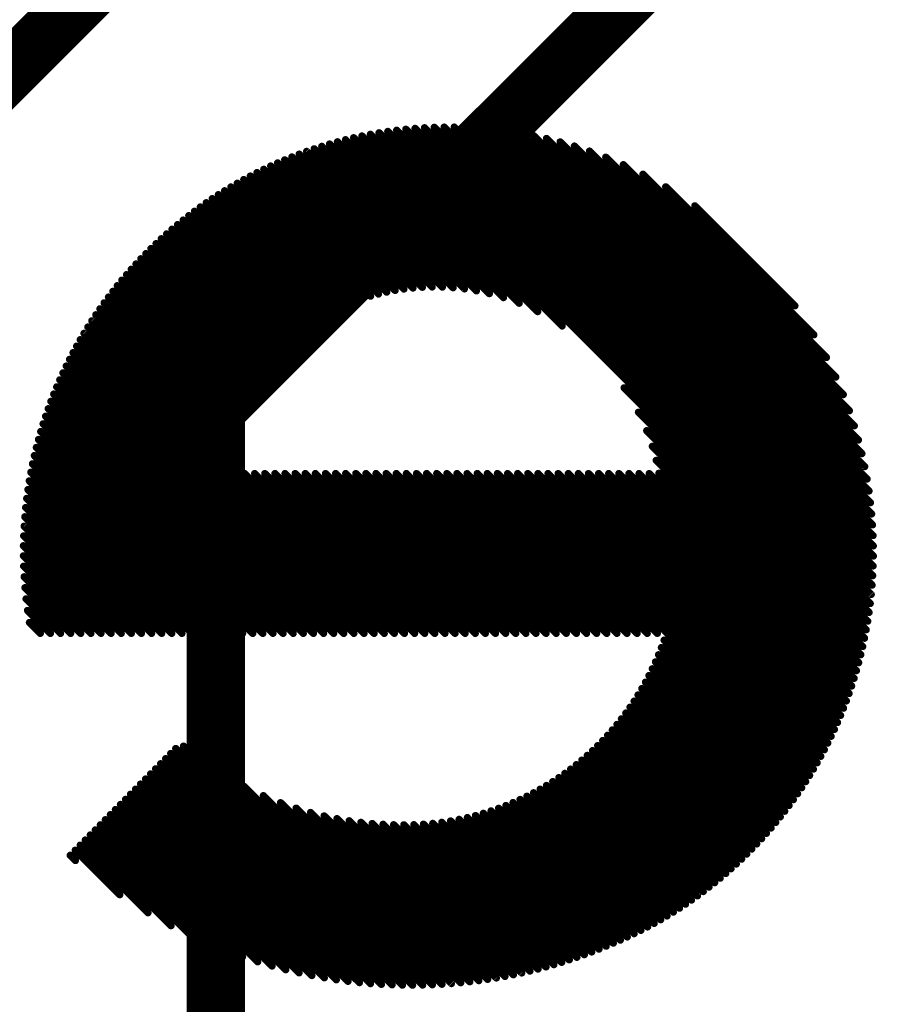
# Model space of a CAD drawing. Extents: x -13 to 79, y -40 to 78.
# Tile 52 of 96: x 44.02 to 47.03, y 14.43 to 17.87. Entities that reach past the tile are written whole.
import ezdxf

# ---------------------------------------------------------------- set-up
doc = ezdxf.new("R2010")
doc.units = 0
for name, color, linetype in [('1', 22, 'CONTINUOUS'), ('21', 253, 'CONTINUOUS'), ('22', 140, 'CONTINUOUS')]:
    doc.layers.add(name, color=color, linetype=linetype)

msp = doc.modelspace()

# ---------------------------------------------------------------- linework, layer by layer
at = {"layer": '1', "const_width": 0.2032}
for points in [[(47.752, 21.463), (42.799, 16.51)], [(49.022, 20.828), (44.704, 16.51)], [(44.704, 11.43), (44.704, 16.51)]]:
    msp.add_lwpolyline(points, dxfattribs=at)
at = {"layer": '1', "const_width": 0.1016}
for points in [[(44.7548, 16.51, 1), (44.6532, 16.51)], [(44.6681, 16.5459, 1), (44.7399, 16.4741)]]:
    msp.add_lwpolyline(points, format="xyb", dxfattribs=at)
at = {"layer": '21', "const_width": 3.048}
msp.add_lwpolyline([(32.385, 3.175, 0.4142), (61.595, 32.385)], format="xyb", dxfattribs=at)
at = {"layer": '22', "const_width": 0.0254}
for points in [[(46.9872, 15.8012), (45.305, 17.4834)], [(46.9913, 15.8324), (45.3362, 17.4876)], [(46.9948, 15.8643), (45.368, 17.4911)], [(46.9977, 15.8967), (45.4004, 17.494)], [(46.9999, 15.9299), (45.4335, 17.4963)], [(47.0014, 15.9638), (45.4674, 17.4978)], [(47.0022, 15.9984), (45.5019, 17.4986)], [(47.0021, 16.0338), (45.5373, 17.4986)], [(47.0011, 16.0702), (45.5736, 17.4977)], [(46.9992, 16.1075), (45.6108, 17.4959)], [(46.9962, 16.1457), (45.649, 17.493)], [(46.9922, 16.1851), (45.6883, 17.489)], [(46.9869, 16.2258), (45.729, 17.4837)], [(45.6601, 16.9162), (45.1291, 17.4472)], [(45.7093, 16.9023), (45.1572, 17.4545)], [(45.7644, 16.8826), (45.1857, 17.4613)], [(45.829, 16.8534), (45.2148, 17.4676)], [(45.9146, 16.8031), (45.2443, 17.4734)], [(46.9824, 15.7706), (45.2744, 17.4787)], [(46.9803, 16.2678), (45.7709, 17.4771)], [(46.9721, 16.3113), (45.8145, 17.4689)], [(46.9621, 16.3566), (45.8599, 17.4589)], [(46.9501, 16.404), (45.9073, 17.4468)], [(45.4958, 16.9391), (45.0213, 17.4136)], [(45.5333, 16.9369), (45.0476, 17.4226)], [(45.5729, 16.9327), (45.0743, 17.4312)], [(45.6149, 16.926), (45.1015, 17.4394)], [(46.9356, 16.4538), (45.9573, 17.4322)], [(46.9182, 16.5066), (46.0102, 17.4146)], [(45.393, 16.9358), (44.9447, 17.3841)], [(45.4259, 16.9383), (44.9698, 17.3943)], [(45.4601, 16.9394), (44.9954, 17.4042)], [(46.8971, 16.5631), (46.0668, 17.3934)], [(45.3012, 16.9215), (44.8715, 17.3512)], [(45.3308, 16.9273), (44.8956, 17.3625)], [(45.3613, 16.9321), (44.92, 17.3735)], [(46.871, 16.6245), (46.1284, 17.3671)], [(45.2178, 16.8989), (44.8016, 17.3151)], [(45.2448, 16.9072), (44.8246, 17.3275)], [(45.2726, 16.9148), (44.8479, 17.3395)], [(46.8381, 16.6928), (46.1969, 17.334)], [(45.1414, 16.8692), (44.7346, 17.276)], [(45.1662, 16.8798), (44.7566, 17.2893)], [(45.1916, 16.8897), (44.7789, 17.3024)], [(46.7942, 16.7721), (46.2765, 17.2898)], [(45.0939, 16.8459), (44.6915, 17.2484)], [(45.1174, 16.8579), (44.713, 17.2623)], [(45.049, 16.8201), (44.6499, 17.2193)], [(45.0712, 16.8333), (44.6705, 17.234)], [(46.728, 16.8736), (46.3783, 17.2233)], [(44.9862, 16.7769), (44.5896, 17.1735)], [(45.0066, 16.7919), (44.6094, 17.189)], [(45.0275, 16.8063), (44.6295, 17.2043)], [(44.9472, 16.7452), (44.551, 17.1414)], [(44.9664, 16.7613), (44.5702, 17.1576)], [(44.9104, 16.7113), (44.5135, 17.1082)], [(44.9285, 16.7285), (44.5321, 17.1249)], [(44.8758, 16.6751), (44.4772, 17.0737)], [(44.8929, 16.6935), (44.4952, 17.0911)], [(44.8435, 16.6367), (44.4421, 17.0381)], [(44.8594, 16.6562), (44.4595, 17.0561)], [(44.8134, 16.5961), (44.4082, 17.0013)], [(44.8282, 16.6167), (44.425, 17.0199)], [(44.7857, 16.5532), (44.3755, 16.9634)], [(44.7992, 16.575), (44.3917, 16.9825)], [(44.7727, 16.5308), (44.3596, 16.9439)], [(44.7486, 16.4842), (44.3286, 16.9041)], [(44.7603, 16.5078), (44.3439, 16.9242)], [(44.7271, 16.4349), (44.2989, 16.8631)], [(44.7375, 16.4599), (44.3136, 16.8838)], [(44.7174, 16.4093), (44.2845, 16.8422)], [(44.7004, 16.3556), (44.2567, 16.7993)], [(44.7085, 16.3828), (44.2705, 16.8209)], [(44.6931, 16.3275), (44.2433, 16.7774)], [(45.2219, 15.728), (44.2173, 16.7326)], [(44.6867, 16.2986), (44.2301, 16.7552)], [(45.1865, 15.728), (44.2049, 16.7097)], [(45.1158, 15.728), (44.181, 16.6629)], [(45.1512, 15.728), (44.1928, 16.6864)], [(45.0805, 15.728), (44.1696, 16.6389)], [(45.0098, 15.728), (44.1478, 16.59)], [(45.0451, 15.728), (44.1585, 16.6146)], [(46.9772, 15.7405), (46.1311, 16.5866)], [(44.9744, 15.728), (44.1375, 16.5649)], [(44.9391, 15.728), (44.1276, 16.5395)], [(44.8683, 15.728), (44.1089, 16.4875)], [(44.9037, 15.728), (44.1181, 16.5137)], [(46.9713, 15.711), (46.1811, 16.5013)], [(44.833, 15.728), (44.1002, 16.4608)], [(44.7976, 15.728), (44.0919, 16.4338)], [(46.965, 15.682), (46.21, 16.437)], [(44.7269, 15.728), (44.0767, 16.3783)], [(44.7623, 15.728), (44.0841, 16.4063)], [(46.9582, 15.6535), (46.2295, 16.3821)], [(44.6916, 15.728), (44.0697, 16.3498)], [(44.6562, 15.728), (44.0633, 16.3209)], [(46.9509, 15.6254), (46.2433, 16.333)], [(44.6209, 15.728), (44.0574, 16.2915)], [(45.2572, 15.728), (44.6984, 16.2869)], [(45.2926, 15.728), (44.7337, 16.2869)], [(45.328, 15.728), (44.7691, 16.2869)], [(45.3633, 15.728), (44.8044, 16.2869)], [(45.3987, 15.728), (44.8398, 16.2869)], [(45.434, 15.728), (44.8751, 16.2869)], [(45.4694, 15.728), (44.9105, 16.2869)], [(45.5047, 15.728), (44.9459, 16.2869)], [(45.5401, 15.728), (44.9812, 16.2869)], [(45.5755, 15.728), (45.0166, 16.2869)], [(45.6108, 15.728), (45.0519, 16.2869)], [(45.6462, 15.728), (45.0873, 16.2869)], [(45.6815, 15.728), (45.1226, 16.2869)], [(45.7169, 15.728), (45.158, 16.2869)], [(45.7522, 15.728), (45.1933, 16.2869)], [(45.7876, 15.728), (45.2287, 16.2869)], [(45.8229, 15.728), (45.264, 16.2869)], [(45.8583, 15.728), (45.2994, 16.2869)], [(45.8936, 15.728), (45.3348, 16.2869)], [(45.929, 15.728), (45.3701, 16.2869)], [(45.9644, 15.728), (45.4055, 16.2869)], [(45.9997, 15.728), (45.4408, 16.2869)], [(46.0351, 15.728), (45.4762, 16.2869)], [(46.0704, 15.728), (45.5115, 16.2869)], [(46.1058, 15.728), (45.5469, 16.2869)], [(46.1411, 15.728), (45.5822, 16.2869)], [(46.1765, 15.728), (45.6176, 16.2869)], [(46.2118, 15.728), (45.653, 16.2869)], [(46.2472, 15.728), (45.6883, 16.2869)], [(46.7794, 15.2312), (45.7237, 16.2869)], [(46.7927, 15.2532), (45.759, 16.2869)], [(46.8058, 15.2755), (45.7944, 16.2869)], [(46.8185, 15.2981), (45.8297, 16.2869)], [(46.8309, 15.3211), (45.8651, 16.2869)], [(46.843, 15.3444), (45.9004, 16.2869)], [(46.8547, 15.3681), (45.9358, 16.2869)], [(46.866, 15.3921), (45.9712, 16.2869)], [(46.877, 15.4164), (46.0065, 16.2869)], [(46.8876, 15.4412), (46.0419, 16.2869)], [(46.8979, 15.4663), (46.0772, 16.2869)], [(46.9077, 15.4918), (46.1126, 16.2869)], [(46.9172, 15.5177), (46.1479, 16.2869)], [(46.9263, 15.544), (46.1833, 16.2869)], [(46.9349, 15.5707), (46.2186, 16.2869)], [(46.9431, 15.5978), (46.2527, 16.2882)], [(44.5855, 15.728), (44.052, 16.2615)], [(44.5501, 15.728), (44.0472, 16.231)], [(44.5148, 15.728), (44.0429, 16.1999)], [(44.4794, 15.728), (44.0393, 16.1682)], [(44.4087, 15.728), (44.034, 16.1028)], [(44.4441, 15.728), (44.0363, 16.1358)], [(44.3734, 15.728), (44.0323, 16.0691)], [(44.338, 15.728), (44.0315, 16.0346)], [(44.3026, 15.728), (44.0314, 15.9992)], [(44.2673, 15.728), (44.0323, 15.9631)], [(44.2319, 15.728), (44.034, 15.926)], [(44.1966, 15.728), (44.0368, 15.8879)], [(44.1612, 15.728), (44.0406, 15.8486)], [(44.1259, 15.728), (44.0458, 15.8081)], [(44.0905, 15.728), (44.0524, 15.7662)], [(46.7657, 15.2096), (46.2708, 15.7045)], [(46.7516, 15.1882), (46.2614, 15.6785)], [(46.7227, 15.1465), (46.2408, 15.6284)], [(46.7373, 15.1672), (46.2514, 15.6532)], [(46.7077, 15.1261), (46.2296, 15.6042)], [(46.6769, 15.0862), (46.2057, 15.5574)], [(46.6925, 15.106), (46.2179, 15.5806)], [(46.661, 15.0667), (46.1929, 15.5348)], [(46.6284, 15.0286), (46.1659, 15.4911)], [(46.6449, 15.0475), (46.1797, 15.5127)], [(46.5946, 14.9917), (46.1369, 15.4494)], [(46.6117, 15.01), (46.1517, 15.47)], [(46.5773, 14.9737), (46.1217, 15.4292)], [(46.5417, 14.9386), (46.0899, 15.3903)], [(46.5596, 14.956), (46.1061, 15.4096)], [(46.5049, 14.9047), (46.0563, 15.3533)], [(46.5234, 14.9215), (46.0733, 15.3716)], [(45.3917, 14.4976), (44.5637, 15.3256)], [(45.4266, 14.4981), (44.5909, 15.3337)], [(46.4669, 14.8719), (46.0207, 15.3181)], [(46.4861, 14.8881), (46.0387, 15.3355)], [(45.3198, 14.4988), (44.5286, 15.29)], [(45.3561, 14.4978), (44.5462, 15.3078)], [(46.4278, 14.8404), (45.9834, 15.2848)], [(46.4475, 14.856), (46.0023, 15.3012)], [(45.2447, 14.5031), (44.4935, 15.2544)], [(45.2827, 14.5005), (44.5111, 15.2721)], [(46.3874, 14.81), (45.9441, 15.2533)], [(46.4077, 14.825), (45.964, 15.2688)], [(45.166, 14.5111), (44.4584, 15.2188)], [(45.2059, 14.5066), (44.4759, 15.2366)], [(45.4608, 14.4992), (44.7193, 15.2407)], [(46.3245, 14.7669), (45.8816, 15.2097)], [(46.3458, 14.781), (45.903, 15.2237)], [(46.3667, 14.7953), (45.9238, 15.2383)], [(45.0831, 14.5234), (44.4233, 15.1832)], [(45.1251, 14.5166), (44.4408, 15.201)], [(45.4944, 14.5009), (44.802, 15.1933)], [(46.2809, 14.7397), (45.8375, 15.1831)], [(46.3029, 14.7531), (45.8598, 15.1962)], [(44.995, 14.5407), (44.3882, 15.1476)], [(45.0397, 14.5313), (44.4057, 15.1654)], [(45.5274, 14.5033), (44.8701, 15.1606)], [(46.2131, 14.7015), (45.7674, 15.1472)], [(46.2361, 14.7138), (45.7913, 15.1586)], [(46.2587, 14.7266), (45.8147, 15.1706)], [(44.9004, 14.5646), (44.353, 15.112)], [(44.9486, 14.5518), (44.3706, 15.1298)], [(45.5599, 14.5061), (44.9301, 15.136)], [(45.5918, 14.5096), (44.9845, 15.1168)], [(46.1179, 14.6553), (45.666, 15.1071)], [(46.1422, 14.6664), (45.6923, 15.1163)], [(46.1661, 14.6778), (45.7179, 15.126)], [(46.1898, 14.6895), (45.7429, 15.1363)], [(44.7974, 14.5969), (44.3179, 15.0764)], [(44.8501, 14.5795), (44.3355, 15.0942)], [(45.6232, 14.5135), (45.0351, 15.1017)], [(45.6541, 14.518), (45.0825, 15.0896)], [(45.6845, 14.5229), (45.1274, 15.0801)], [(45.7145, 14.5283), (45.1701, 15.0727)], [(45.992, 14.6043), (45.5244, 15.0719)], [(46.0178, 14.6139), (45.5543, 15.0775)], [(46.0433, 14.6238), (45.5833, 15.0838)], [(46.0684, 14.634), (45.6115, 15.0909)], [(46.0933, 14.6445), (45.6391, 15.0987)], [(44.6822, 14.6414), (44.2828, 15.0408)], [(44.7416, 14.6173), (44.3003, 15.0586)], [(45.744, 14.5341), (45.2111, 15.0671)], [(45.7731, 14.5404), (45.2505, 15.063)], [(45.8018, 14.5471), (45.2886, 15.0603)], [(45.8301, 14.5541), (45.3254, 15.0588)], [(45.858, 14.5616), (45.3612, 15.0584)], [(45.8855, 14.5694), (45.3961, 15.0589)], [(45.9127, 14.5776), (45.4297, 15.0606)], [(45.9395, 14.5862), (45.4622, 15.0634)], [(45.9659, 14.5951), (45.4938, 15.0672)], [(44.5473, 14.7056), (44.2476, 15.0052)], [(44.618, 14.6702), (44.2652, 15.023)], [(44.3683, 14.8139), (44.2125, 14.9697)], [(44.4667, 14.7508), (44.2301, 14.9875)], [(44.2133, 14.9335), (44.1949, 14.9519)]]:
    msp.add_lwpolyline(points, dxfattribs=at)
at = {"layer": '22', "const_width": 0.0127}
for points in [[(45.3095, 17.4879, 1), (45.3005, 17.4789)], [(45.3407, 17.4921, 1), (45.3317, 17.4831)], [(45.3725, 17.4956, 1), (45.3635, 17.4866)], [(45.4049, 17.4985, 1), (45.3959, 17.4896)], [(45.438, 17.5008, 1), (45.429, 17.4918)], [(45.4718, 17.5023, 1), (45.4629, 17.4933)], [(45.5064, 17.5031, 1), (45.4974, 17.4941)], [(45.5418, 17.5031, 1), (45.5328, 17.4941)], [(45.578, 17.5022, 1), (45.5691, 17.4932)], [(45.6152, 17.5003, 1), (45.6063, 17.4914)], [(45.6535, 17.4975, 1), (45.6445, 17.4885)], [(45.6928, 17.4935, 1), (45.6839, 17.4845)], [(45.7334, 17.4882, 1), (45.7245, 17.4792)], [(45.1336, 17.4517, 1), (45.1246, 17.4427)], [(45.1617, 17.4589, 1), (45.1527, 17.45)], [(45.1902, 17.4658, 1), (45.1812, 17.4568)], [(45.2192, 17.4721, 1), (45.2103, 17.4631)], [(45.2488, 17.4779, 1), (45.2398, 17.4689)], [(45.2789, 17.4832, 1), (45.2699, 17.4742)], [(45.7754, 17.4816, 1), (45.7665, 17.4726)], [(45.819, 17.4733, 1), (45.81, 17.4644)], [(45.8644, 17.4633, 1), (45.8554, 17.4544)], [(45.9118, 17.4512, 1), (45.9029, 17.4423)], [(45.0257, 17.4181, 1), (45.0168, 17.4091)], [(45.0521, 17.4271, 1), (45.0431, 17.4181)], [(45.0788, 17.4357, 1), (45.0698, 17.4268)], [(45.106, 17.4439, 1), (45.097, 17.4349)], [(45.9617, 17.4367, 1), (45.9528, 17.4277)], [(46.0146, 17.4191, 1), (46.0057, 17.4102)], [(44.9492, 17.3886, 1), (44.9402, 17.3796)], [(44.9743, 17.3988, 1), (44.9653, 17.3898)], [(44.9998, 17.4086, 1), (44.9909, 17.3997)], [(46.0713, 17.3978, 1), (46.0623, 17.3889)], [(44.876, 17.3557, 1), (44.8671, 17.3467)], [(44.9, 17.367, 1), (44.8911, 17.358)], [(44.9244, 17.378, 1), (44.9155, 17.369)], [(46.1329, 17.3716, 1), (46.1239, 17.3626)], [(44.8061, 17.3196, 1), (44.7971, 17.3106)], [(44.829, 17.3319, 1), (44.8201, 17.323)], [(44.8524, 17.344, 1), (44.8434, 17.335)], [(46.2014, 17.3384, 1), (46.1924, 17.3295)], [(44.7391, 17.2804, 1), (44.7301, 17.2715)], [(44.7611, 17.2938, 1), (44.7521, 17.2848)], [(44.7834, 17.3068, 1), (44.7745, 17.2979)], [(46.2809, 17.2943, 1), (46.272, 17.2853)], [(44.696, 17.2528, 1), (44.687, 17.2439)], [(44.7174, 17.2668, 1), (44.7085, 17.2578)], [(44.6544, 17.2238, 1), (44.6454, 17.2148)], [(44.675, 17.2385, 1), (44.666, 17.2296)], [(46.3827, 17.2278, 1), (46.3738, 17.2188)], [(44.5941, 17.1779, 1), (44.5852, 17.169)], [(44.6139, 17.1935, 1), (44.605, 17.1845)], [(44.634, 17.2088, 1), (44.625, 17.1998)], [(44.5555, 17.1459, 1), (44.5465, 17.1369)], [(44.5747, 17.1621, 1), (44.5657, 17.1531)], [(44.518, 17.1127, 1), (44.509, 17.1037)], [(44.5366, 17.1294, 1), (44.5276, 17.1204)], [(44.4817, 17.0782, 1), (44.4727, 17.0693)], [(44.4997, 17.0956, 1), (44.4907, 17.0866)], [(44.4466, 17.0426, 1), (44.4376, 17.0336)], [(44.464, 17.0606, 1), (44.455, 17.0516)], [(44.4127, 17.0058, 1), (44.4037, 16.9969)], [(44.4295, 17.0244, 1), (44.4205, 17.0154)], [(44.3962, 16.987, 1), (44.3872, 16.978)], [(44.364, 16.9484, 1), (44.3551, 16.9394)], [(44.38, 16.9678, 1), (44.371, 16.9589)], [(45.3568, 16.9276, 1), (45.3658, 16.9366)], [(45.3885, 16.9313, 1), (45.3975, 16.9403)], [(45.4214, 16.9338, 1), (45.4303, 16.9428)], [(45.4556, 16.935, 1), (45.4645, 16.9439)], [(45.4913, 16.9346, 1), (45.5003, 16.9435)], [(45.5288, 16.9324, 1), (45.5378, 16.9414)], [(45.5684, 16.9282, 1), (45.5773, 16.9372)], [(44.3331, 16.9086, 1), (44.3242, 16.8996)], [(44.3484, 16.9287, 1), (44.3395, 16.9197)], [(45.2133, 16.8944, 1), (45.2223, 16.9033)], [(45.2403, 16.9028, 1), (45.2493, 16.9117)], [(45.2681, 16.9103, 1), (45.277, 16.9193)], [(45.2967, 16.917, 1), (45.3057, 16.926)], [(45.3263, 16.9228, 1), (45.3352, 16.9318)], [(45.6104, 16.9215, 1), (45.6194, 16.9305)], [(45.6556, 16.9117, 1), (45.6646, 16.9207)], [(45.7048, 16.8978, 1), (45.7138, 16.9068)], [(44.3034, 16.8676, 1), (44.2944, 16.8586)], [(44.3181, 16.8883, 1), (44.3091, 16.8793)], [(45.1369, 16.8647, 1), (45.1459, 16.8737)], [(45.1617, 16.8753, 1), (45.1706, 16.8843)], [(45.1871, 16.8852, 1), (45.1961, 16.8942)], [(45.7599, 16.8781, 1), (45.7689, 16.887)], [(46.7235, 16.8691, 1), (46.7324, 16.8781)], [(44.289, 16.8467, 1), (44.28, 16.8377)], [(45.0667, 16.8289, 1), (45.0757, 16.8378)], [(45.0895, 16.8414, 1), (45.0984, 16.8504)], [(45.1129, 16.8534, 1), (45.1218, 16.8624)], [(45.8245, 16.8489, 1), (45.8335, 16.8578)], [(44.2612, 16.8038, 1), (44.2522, 16.7948)], [(44.2749, 16.8254, 1), (44.266, 16.8164)], [(45.023, 16.8018, 1), (45.032, 16.8108)], [(45.0446, 16.8156, 1), (45.0535, 16.8246)], [(45.9101, 16.7986, 1), (45.9191, 16.8076)], [(44.2477, 16.7819, 1), (44.2388, 16.7729)], [(44.9619, 16.7569, 1), (44.9709, 16.7658)], [(44.9817, 16.7724, 1), (44.9907, 16.7814)], [(45.0021, 16.7874, 1), (45.011, 16.7964)], [(46.7897, 16.7676, 1), (46.7986, 16.7766)], [(44.2218, 16.7371, 1), (44.2129, 16.7281)], [(44.2346, 16.7596, 1), (44.2256, 16.7507)], [(44.924, 16.724, 1), (44.933, 16.733)], [(44.9427, 16.7407, 1), (44.9517, 16.7497)], [(44.2094, 16.7142, 1), (44.2004, 16.7052)], [(44.8884, 16.689, 1), (44.8973, 16.698)], [(44.9059, 16.7068, 1), (44.9149, 16.7158)], [(46.8336, 16.6883, 1), (46.8426, 16.6973)], [(44.1855, 16.6673, 1), (44.1765, 16.6584)], [(44.1973, 16.6909, 1), (44.1883, 16.682)], [(44.8549, 16.6517, 1), (44.8639, 16.6607)], [(44.8714, 16.6706, 1), (44.8803, 16.6796)], [(44.1741, 16.6434, 1), (44.1651, 16.6344)], [(44.839, 16.6323, 1), (44.848, 16.6412)], [(46.8666, 16.62, 1), (46.8755, 16.629)], [(44.1523, 16.5944, 1), (44.1433, 16.5855)], [(44.163, 16.6191, 1), (44.154, 16.6101)], [(44.8089, 16.5916, 1), (44.8179, 16.6006)], [(44.8237, 16.6122, 1), (44.8327, 16.6212)], [(46.1356, 16.5911, 1), (46.1266, 16.5821)], [(44.142, 16.5694, 1), (44.133, 16.5604)], [(44.7812, 16.5487, 1), (44.7901, 16.5577)], [(44.7948, 16.5705, 1), (44.8037, 16.5794)], [(46.8926, 16.5586, 1), (46.9016, 16.5676)], [(44.1321, 16.544, 1), (44.1231, 16.535)], [(44.7682, 16.5263, 1), (44.7772, 16.5353)], [(44.1134, 16.4919, 1), (44.1044, 16.483)], [(44.1225, 16.5182, 1), (44.1136, 16.5092)], [(44.7441, 16.4797, 1), (44.7531, 16.4887)], [(44.7558, 16.5033, 1), (44.7648, 16.5123)], [(46.1856, 16.5057, 1), (46.1766, 16.4968)], [(46.9137, 16.5021, 1), (46.9227, 16.5111)], [(44.1047, 16.4653, 1), (44.0957, 16.4563)], [(44.733, 16.4554, 1), (44.742, 16.4644)], [(46.9312, 16.4493, 1), (46.9401, 16.4583)], [(44.0964, 16.4382, 1), (44.0874, 16.4293)], [(44.7226, 16.4305, 1), (44.7316, 16.4394)], [(46.2145, 16.4414, 1), (46.2055, 16.4325)], [(44.0811, 16.3828, 1), (44.0722, 16.3738)], [(44.0885, 16.4107, 1), (44.0796, 16.4018)], [(44.704, 16.3783, 1), (44.713, 16.3873)], [(44.713, 16.4048, 1), (44.7219, 16.4137)], [(46.234, 16.3866, 1), (46.2251, 16.3776)], [(46.9456, 16.3995, 1), (46.9546, 16.4085)], [(44.0742, 16.3543, 1), (44.0653, 16.3454)], [(44.6959, 16.3511, 1), (44.7049, 16.3601)], [(46.9576, 16.3521, 1), (46.9666, 16.3611)], [(44.0678, 16.3254, 1), (44.0588, 16.3164)], [(44.6886, 16.323, 1), (44.6976, 16.332)], [(46.2478, 16.3374, 1), (46.2388, 16.3285)], [(46.9676, 16.3068, 1), (46.9765, 16.3158)], [(44.0619, 16.296, 1), (44.0529, 16.287)], [(44.6822, 16.2941, 1), (44.6912, 16.303)], [(44.7028, 16.2914, 1), (44.6939, 16.2824)], [(44.7382, 16.2914, 1), (44.7292, 16.2824)], [(44.7736, 16.2914, 1), (44.7646, 16.2824)], [(44.8089, 16.2914, 1), (44.7999, 16.2824)], [(44.8443, 16.2914, 1), (44.8353, 16.2824)], [(44.8796, 16.2914, 1), (44.8707, 16.2824)], [(44.915, 16.2914, 1), (44.906, 16.2824)], [(44.9503, 16.2914, 1), (44.9414, 16.2824)], [(44.9857, 16.2914, 1), (44.9767, 16.2824)], [(45.021, 16.2914, 1), (45.0121, 16.2824)], [(45.0564, 16.2914, 1), (45.0474, 16.2824)], [(45.0918, 16.2914, 1), (45.0828, 16.2824)], [(45.1271, 16.2914, 1), (45.1181, 16.2824)], [(45.1625, 16.2914, 1), (45.1535, 16.2824)], [(45.1978, 16.2914, 1), (45.1888, 16.2824)], [(45.2332, 16.2914, 1), (45.2242, 16.2824)], [(45.2685, 16.2914, 1), (45.2596, 16.2824)], [(45.3039, 16.2914, 1), (45.2949, 16.2824)], [(45.3392, 16.2914, 1), (45.3303, 16.2824)], [(45.3746, 16.2914, 1), (45.3656, 16.2824)], [(45.41, 16.2914, 1), (45.401, 16.2824)], [(45.4453, 16.2914, 1), (45.4363, 16.2824)], [(45.4807, 16.2914, 1), (45.4717, 16.2824)], [(45.516, 16.2914, 1), (45.507, 16.2824)], [(45.5514, 16.2914, 1), (45.5424, 16.2824)], [(45.5867, 16.2914, 1), (45.5778, 16.2824)], [(45.6221, 16.2914, 1), (45.6131, 16.2824)], [(45.6574, 16.2914, 1), (45.6485, 16.2824)], [(45.6928, 16.2914, 1), (45.6838, 16.2824)], [(45.7281, 16.2914, 1), (45.7192, 16.2824)], [(45.7635, 16.2914, 1), (45.7545, 16.2824)], [(45.7989, 16.2914, 1), (45.7899, 16.2824)], [(45.8342, 16.2914, 1), (45.8252, 16.2824)], [(45.8696, 16.2914, 1), (45.8606, 16.2824)], [(45.9049, 16.2914, 1), (45.896, 16.2824)], [(45.9403, 16.2914, 1), (45.9313, 16.2824)], [(45.9756, 16.2914, 1), (45.9667, 16.2824)], [(46.011, 16.2914, 1), (46.002, 16.2824)], [(46.0463, 16.2914, 1), (46.0374, 16.2824)], [(46.0817, 16.2914, 1), (46.0727, 16.2824)], [(46.1171, 16.2914, 1), (46.1081, 16.2824)], [(46.1524, 16.2914, 1), (46.1434, 16.2824)], [(46.1878, 16.2914, 1), (46.1788, 16.2824)], [(46.2231, 16.2914, 1), (46.2142, 16.2824)], [(46.2572, 16.2927, 1), (46.2482, 16.2837)], [(44.0565, 16.266, 1), (44.0475, 16.257)], [(46.9758, 16.2633, 1), (46.9847, 16.2723)], [(44.0517, 16.2355, 1), (44.0427, 16.2265)], [(46.9824, 16.2213, 1), (46.9914, 16.2303)], [(44.0474, 16.2044, 1), (44.0384, 16.1954)], [(46.9877, 16.1807, 1), (46.9967, 16.1896)], [(44.0438, 16.1727, 1), (44.0348, 16.1637)], [(46.9917, 16.1413, 1), (47.0007, 16.1502)], [(44.0384, 16.1073, 1), (44.0295, 16.0983)], [(44.0408, 16.1403, 1), (44.0318, 16.1313)], [(46.9947, 16.103, 1), (47.0036, 16.1119)], [(44.0368, 16.0735, 1), (44.0278, 16.0646)], [(46.9966, 16.0657, 1), (47.0056, 16.0747)], [(44.036, 16.039, 1), (44.027, 16.0301)], [(46.9976, 16.0294, 1), (47.0065, 16.0383)], [(44.0359, 16.0037, 1), (44.027, 15.9948)], [(46.9977, 15.9939, 1), (47.0066, 16.0029)], [(44.0367, 15.9676, 1), (44.0278, 15.9586)], [(46.9969, 15.9593, 1), (47.0059, 15.9682)], [(44.0385, 15.9304, 1), (44.0295, 15.9215)], [(46.9955, 15.9254, 1), (47.0044, 15.9344)], [(44.0413, 15.8923, 1), (44.0323, 15.8834)], [(46.9904, 15.8598, 1), (46.9993, 15.8687)], [(46.9933, 15.8922, 1), (47.0022, 15.9012)], [(44.0451, 15.8531, 1), (44.0362, 15.8441)], [(46.9868, 15.828, 1), (46.9958, 15.8369)], [(44.0503, 15.8126, 1), (44.0414, 15.8036)], [(46.9827, 15.7967, 1), (46.9917, 15.8057)], [(44.0569, 15.7706, 1), (44.0479, 15.7617)], [(46.978, 15.7661, 1), (46.9869, 15.7751)], [(44.086, 15.7235, 1), (44.095, 15.7325)], [(44.1214, 15.7235, 1), (44.1304, 15.7325)], [(44.1567, 15.7235, 1), (44.1657, 15.7325)], [(44.1921, 15.7235, 1), (44.2011, 15.7325)], [(44.2275, 15.7235, 1), (44.2364, 15.7325)], [(44.2628, 15.7235, 1), (44.2718, 15.7325)], [(44.2982, 15.7235, 1), (44.3071, 15.7325)], [(44.3335, 15.7235, 1), (44.3425, 15.7325)], [(44.3689, 15.7235, 1), (44.3778, 15.7325)], [(44.4042, 15.7235, 1), (44.4132, 15.7325)], [(44.4396, 15.7235, 1), (44.4486, 15.7325)], [(44.4749, 15.7235, 1), (44.4839, 15.7325)], [(44.5103, 15.7235, 1), (44.5193, 15.7325)], [(44.5457, 15.7235, 1), (44.5546, 15.7325)], [(44.581, 15.7235, 1), (44.59, 15.7325)], [(44.6164, 15.7235, 1), (44.6253, 15.7325)], [(44.6517, 15.7235, 1), (44.6607, 15.7325)], [(44.6871, 15.7235, 1), (44.696, 15.7325)], [(44.7224, 15.7235, 1), (44.7314, 15.7325)], [(44.7578, 15.7235, 1), (44.7668, 15.7325)], [(44.7931, 15.7235, 1), (44.8021, 15.7325)], [(44.8285, 15.7235, 1), (44.8375, 15.7325)], [(44.8639, 15.7235, 1), (44.8728, 15.7325)], [(44.8992, 15.7235, 1), (44.9082, 15.7325)], [(44.9346, 15.7235, 1), (44.9435, 15.7325)], [(44.9699, 15.7235, 1), (44.9789, 15.7325)], [(45.0053, 15.7235, 1), (45.0142, 15.7325)], [(45.0406, 15.7235, 1), (45.0496, 15.7325)], [(45.076, 15.7235, 1), (45.085, 15.7325)], [(45.1113, 15.7235, 1), (45.1203, 15.7325)], [(45.1467, 15.7235, 1), (45.1557, 15.7325)], [(45.1821, 15.7235, 1), (45.191, 15.7325)], [(45.2174, 15.7235, 1), (45.2264, 15.7325)], [(45.2528, 15.7235, 1), (45.2617, 15.7325)], [(45.2881, 15.7235, 1), (45.2971, 15.7325)], [(45.3235, 15.7235, 1), (45.3324, 15.7325)], [(45.3588, 15.7235, 1), (45.3678, 15.7325)], [(45.3942, 15.7235, 1), (45.4032, 15.7325)], [(45.4295, 15.7235, 1), (45.4385, 15.7325)], [(45.4649, 15.7235, 1), (45.4739, 15.7325)], [(45.5003, 15.7235, 1), (45.5092, 15.7325)], [(45.5356, 15.7235, 1), (45.5446, 15.7325)], [(45.571, 15.7235, 1), (45.5799, 15.7325)], [(45.6063, 15.7235, 1), (45.6153, 15.7325)], [(45.6417, 15.7235, 1), (45.6506, 15.7325)], [(45.677, 15.7235, 1), (45.686, 15.7325)], [(45.7124, 15.7235, 1), (45.7214, 15.7325)], [(45.7477, 15.7235, 1), (45.7567, 15.7325)], [(45.7831, 15.7235, 1), (45.7921, 15.7325)], [(45.8184, 15.7235, 1), (45.8274, 15.7325)], [(45.8538, 15.7235, 1), (45.8628, 15.7325)], [(45.8892, 15.7235, 1), (45.8981, 15.7325)], [(45.9245, 15.7235, 1), (45.9335, 15.7325)], [(45.9599, 15.7235, 1), (45.9688, 15.7325)], [(45.9952, 15.7235, 1), (46.0042, 15.7325)], [(46.0306, 15.7235, 1), (46.0396, 15.7325)], [(46.0659, 15.7235, 1), (46.0749, 15.7325)], [(46.1013, 15.7235, 1), (46.1103, 15.7325)], [(46.1366, 15.7235, 1), (46.1456, 15.7325)], [(46.172, 15.7235, 1), (46.181, 15.7325)], [(46.2074, 15.7235, 1), (46.2163, 15.7325)], [(46.2427, 15.7235, 1), (46.2517, 15.7325)], [(46.9727, 15.7361, 1), (46.9816, 15.745)], [(46.2753, 15.7089, 1), (46.2663, 15.7)], [(46.9668, 15.7065, 1), (46.9758, 15.7155)], [(46.2658, 15.683, 1), (46.2569, 15.674)], [(46.9605, 15.6775, 1), (46.9695, 15.6865)], [(46.2452, 15.6329, 1), (46.2363, 15.6239)], [(46.2558, 15.6577, 1), (46.2469, 15.6487)], [(46.9464, 15.6209, 1), (46.9553, 15.6299)], [(46.9537, 15.649, 1), (46.9627, 15.6579)], [(46.2341, 15.6087, 1), (46.2251, 15.5997)], [(46.9386, 15.5933, 1), (46.9476, 15.6023)], [(46.2101, 15.5619, 1), (46.2012, 15.553)], [(46.2224, 15.585, 1), (46.2134, 15.5761)], [(46.9304, 15.5662, 1), (46.9394, 15.5752)], [(46.1974, 15.5393, 1), (46.1884, 15.5303)], [(46.9218, 15.5395, 1), (46.9307, 15.5484)], [(46.1704, 15.4956, 1), (46.1614, 15.4866)], [(46.1841, 15.5172, 1), (46.1752, 15.5083)], [(46.9032, 15.4873, 1), (46.9122, 15.4963)], [(46.9127, 15.5132, 1), (46.9217, 15.5221)], [(46.1414, 15.4539, 1), (46.1324, 15.4449)], [(46.1561, 15.4745, 1), (46.1472, 15.4655)], [(46.8934, 15.4618, 1), (46.9024, 15.4708)], [(46.1262, 15.4337, 1), (46.1172, 15.4247)], [(46.8725, 15.4119, 1), (46.8815, 15.4209)], [(46.8831, 15.4367, 1), (46.8921, 15.4456)], [(46.0944, 15.3948, 1), (46.0854, 15.3858)], [(46.1105, 15.414, 1), (46.1016, 15.4051)], [(46.8615, 15.3876, 1), (46.8705, 15.3965)], [(46.0607, 15.3578, 1), (46.0518, 15.3488)], [(46.0778, 15.3761, 1), (46.0688, 15.3671)], [(46.8502, 15.3636, 1), (46.8591, 15.3725)], [(44.5682, 15.33, 1), (44.5592, 15.3211)], [(44.5954, 15.3382, 1), (44.5865, 15.3292)], [(46.0252, 15.3226, 1), (46.0163, 15.3136)], [(46.0432, 15.3399, 1), (46.0342, 15.331)], [(46.8264, 15.3166, 1), (46.8354, 15.3256)], [(46.8385, 15.3399, 1), (46.8474, 15.3489)], [(44.5331, 15.2944, 1), (44.5241, 15.2855)], [(44.5506, 15.3122, 1), (44.5417, 15.3033)], [(45.9879, 15.2892, 1), (45.9789, 15.2803)], [(46.0068, 15.3057, 1), (45.9978, 15.2967)], [(46.814, 15.2936, 1), (46.823, 15.3026)], [(44.498, 15.2588, 1), (44.489, 15.2499)], [(44.5155, 15.2766, 1), (44.5066, 15.2677)], [(45.9486, 15.2578, 1), (45.9396, 15.2488)], [(45.9685, 15.2733, 1), (45.9595, 15.2643)], [(46.7883, 15.2487, 1), (46.7972, 15.2577)], [(46.8013, 15.271, 1), (46.8103, 15.28)], [(44.4629, 15.2232, 1), (44.4539, 15.2143)], [(44.4804, 15.241, 1), (44.4714, 15.2321)], [(44.7238, 15.2452, 1), (44.7148, 15.2362)], [(45.8861, 15.2142, 1), (45.8772, 15.2052)], [(45.9074, 15.2282, 1), (45.8985, 15.2193)], [(45.9283, 15.2428, 1), (45.9193, 15.2338)], [(46.7612, 15.2051, 1), (46.7701, 15.2141)], [(46.7749, 15.2267, 1), (46.7838, 15.2357)], [(44.4277, 15.1876, 1), (44.4188, 15.1787)], [(44.4453, 15.2054, 1), (44.4363, 15.1965)], [(44.8065, 15.1978, 1), (44.7976, 15.1888)], [(45.842, 15.1876, 1), (45.833, 15.1786)], [(45.8643, 15.2006, 1), (45.8553, 15.1917)], [(46.7472, 15.1837, 1), (46.7561, 15.1927)], [(44.3926, 15.152, 1), (44.3837, 15.1431)], [(44.4102, 15.1698, 1), (44.4012, 15.1609)], [(44.8746, 15.165, 1), (44.8657, 15.1561)], [(45.7719, 15.1517, 1), (45.7629, 15.1427)], [(45.7958, 15.1631, 1), (45.7868, 15.1541)], [(45.8192, 15.1751, 1), (45.8102, 15.1661)], [(46.7182, 15.142, 1), (46.7271, 15.151)], [(46.7328, 15.1627, 1), (46.7418, 15.1717)], [(44.3575, 15.1164, 1), (44.3486, 15.1075)], [(44.3751, 15.1342, 1), (44.3661, 15.1253)], [(44.9345, 15.1405, 1), (44.9256, 15.1315)], [(44.989, 15.1213, 1), (44.9801, 15.1124)], [(45.6705, 15.1116, 1), (45.6615, 15.1027)], [(45.6967, 15.1207, 1), (45.6878, 15.1118)], [(45.7224, 15.1305, 1), (45.7134, 15.1215)], [(45.7474, 15.1408, 1), (45.7384, 15.1318)], [(46.688, 15.1015, 1), (46.6969, 15.1105)], [(46.7032, 15.1216, 1), (46.7122, 15.1306)], [(44.3224, 15.0809, 1), (44.3134, 15.0719)], [(44.34, 15.0987, 1), (44.331, 15.0897)], [(45.0396, 15.1062, 1), (45.0306, 15.0972)], [(45.087, 15.0941, 1), (45.078, 15.0851)], [(45.1319, 15.0846, 1), (45.1229, 15.0756)], [(45.1746, 15.0772, 1), (45.1657, 15.0682)], [(45.5289, 15.0764, 1), (45.52, 15.0674)], [(45.5587, 15.082, 1), (45.5498, 15.073)], [(45.5878, 15.0883, 1), (45.5788, 15.0793)], [(45.616, 15.0954, 1), (45.6071, 15.0864)], [(45.6436, 15.1032, 1), (45.6346, 15.0942)], [(46.6724, 15.0817, 1), (46.6814, 15.0907)], [(44.2873, 15.0453, 1), (44.2783, 15.0363)], [(44.3048, 15.0631, 1), (44.2959, 15.0541)], [(45.2156, 15.0716, 1), (45.2066, 15.0626)], [(45.255, 15.0675, 1), (45.246, 15.0585)], [(45.2931, 15.0648, 1), (45.2841, 15.0558)], [(45.3299, 15.0633, 1), (45.3209, 15.0543)], [(45.3657, 15.0629, 1), (45.3567, 15.0539)], [(45.4006, 15.0634, 1), (45.3916, 15.0544)], [(45.4342, 15.0651, 1), (45.4252, 15.0561)], [(45.4667, 15.0679, 1), (45.4577, 15.059)], [(45.4983, 15.0717, 1), (45.4893, 15.0627)], [(46.6404, 15.043, 1), (46.6494, 15.052)], [(46.6566, 15.0622, 1), (46.6655, 15.0712)], [(44.2521, 15.0097, 1), (44.2431, 15.0008)], [(44.2697, 15.0275, 1), (44.2607, 15.0185)], [(46.6072, 15.0055, 1), (46.6161, 15.0145)], [(46.6239, 15.0241, 1), (46.6329, 15.0331)], [(44.217, 14.9742, 1), (44.208, 14.9652)], [(44.2345, 14.9919, 1), (44.2256, 14.983)], [(46.5728, 14.9692, 1), (46.5817, 14.9782)], [(46.5901, 14.9872, 1), (46.5991, 14.9962)], [(44.1994, 14.9564, 1), (44.1904, 14.9474)], [(46.5372, 14.9341, 1), (46.5462, 14.9431)], [(46.5551, 14.9515, 1), (46.5641, 14.9605)], [(44.2088, 14.9291, 1), (44.2177, 14.938)], [(46.5004, 14.9002, 1), (46.5094, 14.9091)], [(46.519, 14.917, 1), (46.5279, 14.9259)], [(46.4624, 14.8674, 1), (46.4714, 14.8764)], [(46.4816, 14.8836, 1), (46.4906, 14.8926)], [(46.4233, 14.8359, 1), (46.4322, 14.8448)], [(46.443, 14.8515, 1), (46.452, 14.8605)], [(44.3638, 14.8094, 1), (44.3728, 14.8184)], [(46.3829, 14.8056, 1), (46.3919, 14.8145)], [(46.4032, 14.8206, 1), (46.4122, 14.8295)], [(46.32, 14.7624, 1), (46.329, 14.7714)], [(46.3413, 14.7765, 1), (46.3502, 14.7854)], [(46.3622, 14.7909, 1), (46.3712, 14.7998)], [(44.4622, 14.7463, 1), (44.4712, 14.7553)], [(46.2765, 14.7352, 1), (46.2854, 14.7442)], [(46.2984, 14.7486, 1), (46.3074, 14.7576)], [(44.5428, 14.7011, 1), (44.5518, 14.7101)], [(46.2086, 14.697, 1), (46.2176, 14.7059)], [(46.2316, 14.7093, 1), (46.2406, 14.7183)], [(46.2542, 14.7221, 1), (46.2632, 14.7311)], [(44.6135, 14.6657, 1), (44.6225, 14.6747)], [(46.1377, 14.6619, 1), (46.1466, 14.6708)], [(46.1616, 14.6733, 1), (46.1706, 14.6822)], [(46.1853, 14.685, 1), (46.1942, 14.6939)], [(44.6777, 14.6369, 1), (44.6867, 14.6459)], [(46.0388, 14.6193, 1), (46.0478, 14.6283)], [(46.0639, 14.6295, 1), (46.0729, 14.6385)], [(46.0888, 14.6401, 1), (46.0977, 14.649)], [(46.1134, 14.6508, 1), (46.1223, 14.6598)], [(44.7371, 14.6128, 1), (44.7461, 14.6218)], [(44.7929, 14.5924, 1), (44.8019, 14.6014)], [(45.9615, 14.5906, 1), (45.9704, 14.5996)], [(45.9876, 14.5998, 1), (45.9965, 14.6088)], [(46.0133, 14.6094, 1), (46.0223, 14.6184)], [(44.8456, 14.575, 1), (44.8546, 14.584)], [(44.8959, 14.5601, 1), (44.9049, 14.5691)], [(45.8535, 14.5571, 1), (45.8625, 14.5661)], [(45.8811, 14.5649, 1), (45.89, 14.5739)], [(45.9082, 14.5731, 1), (45.9172, 14.5821)], [(45.935, 14.5817, 1), (45.944, 14.5907)], [(44.9441, 14.5473, 1), (44.9531, 14.5562)], [(44.9905, 14.5363, 1), (44.9995, 14.5452)], [(45.0353, 14.5268, 1), (45.0442, 14.5358)], [(45.0786, 14.5189, 1), (45.0876, 14.5278)], [(45.6801, 14.5184, 1), (45.689, 14.5274)], [(45.71, 14.5238, 1), (45.719, 14.5328)], [(45.7396, 14.5296, 1), (45.7485, 14.5386)], [(45.7687, 14.5359, 1), (45.7776, 14.5449)], [(45.7973, 14.5426, 1), (45.8063, 14.5515)], [(45.8256, 14.5496, 1), (45.8346, 14.5586)], [(45.1206, 14.5122, 1), (45.1296, 14.5211)], [(45.1615, 14.5066, 1), (45.1705, 14.5156)], [(45.2014, 14.5021, 1), (45.2103, 14.5111)], [(45.2402, 14.4986, 1), (45.2492, 14.5076)], [(45.2782, 14.496, 1), (45.2872, 14.505)], [(45.3153, 14.4943, 1), (45.3243, 14.5033)], [(45.3516, 14.4933, 1), (45.3606, 14.5023)], [(45.3872, 14.4931, 1), (45.3962, 14.5021)], [(45.4221, 14.4936, 1), (45.4311, 14.5025)], [(45.4563, 14.4947, 1), (45.4653, 14.5037)], [(45.4899, 14.4964, 1), (45.4989, 14.5054)], [(45.523, 14.4988, 1), (45.5319, 14.5077)], [(45.5554, 14.5017, 1), (45.5644, 14.5106)], [(45.5873, 14.5051, 1), (45.5963, 14.5141)], [(45.6187, 14.5091, 1), (45.6277, 14.518)], [(45.6496, 14.5135, 1), (45.6586, 14.5225)]]:
    msp.add_lwpolyline(points, format="xyb", dxfattribs=at)

doc.saveas('drawing.dxf')
